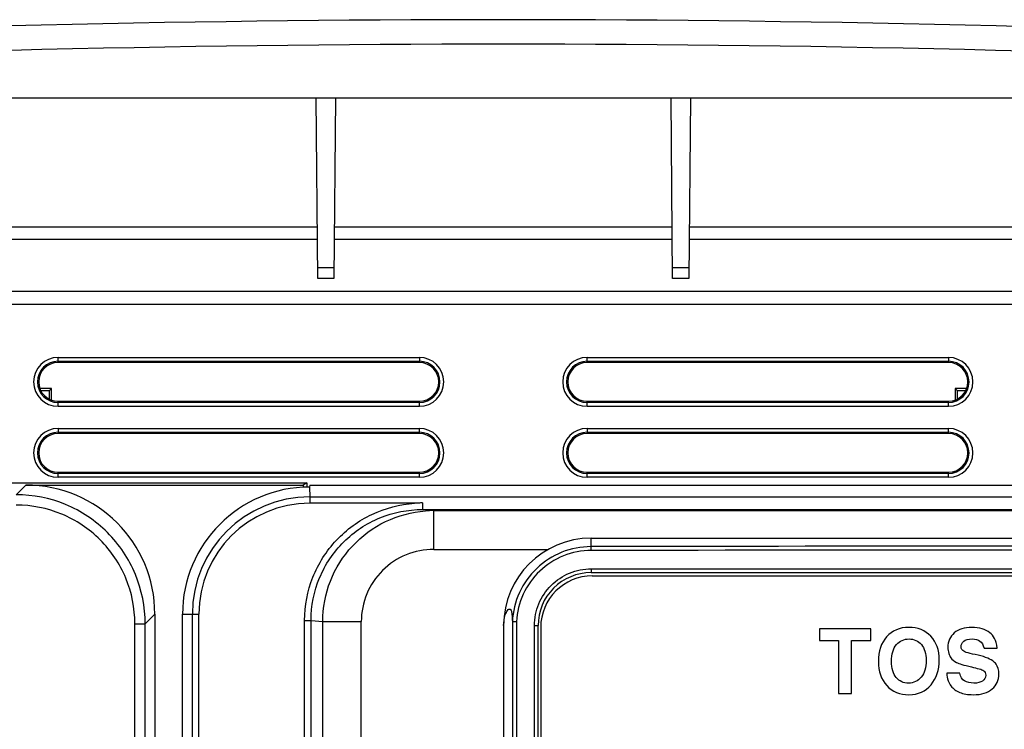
# Model space of a CAD drawing. Header units: millimetres. Extents: x 0 to 1500, y 0 to 1400.
# Tile 35 of 60: x 532 to 609, y 998 to 1053. Entities that reach past the tile are written whole.
import ezdxf

# ---------------------------------------------------------------- set-up
doc = ezdxf.new("R2010")
doc.units = ezdxf.units.MM
doc.header["$LTSCALE"] = 91.259259
doc.layers.add('00_COMPONENTS', color=7, linetype='CONTINUOUS')

msp = doc.modelspace()

# ---------------------------------------------------------------- linework, layer by layer
at = {"layer": '00_COMPONENTS', "color": 7, "linetype": 'CONTINUOUS'}
for p, q in [((493.893, 1046.583), (645.851, 1046.583)), ((555.494, 1032.583), (555.372, 1046.583)), ((556.872, 1046.583), (556.75, 1032.583)), ((582.994, 1032.583), (582.872, 1046.583)), ((584.372, 1046.583), (584.25, 1032.583)), ((514.872, 1036.583), (555.459, 1036.583)), ((556.785, 1036.583), (582.959, 1036.583)), ((584.285, 1036.583), (624.872, 1036.583)), ((556.75, 1032.583), (555.494, 1032.583)), ((584.25, 1032.583), (582.994, 1032.583)), ((646.185, 1031.583), (493.559, 1031.583)), ((563.372, 1026.083), (535.372, 1026.083)), ((604.372, 1026.083), (576.372, 1026.083)), ((534.854, 1024.065), (533.968, 1024.065)), ((534.854, 1024.065), (534.706, 1023.917)), ((534.854, 1023.179), (534.854, 1024.065)), ((604.889, 1024.065), (604.889, 1023.179)), ((604.889, 1024.065), (605.038, 1023.917)), ((605.778, 1024.065), (604.889, 1024.065)), ((534.039, 1023.906), (534.706, 1023.917)), ((534.706, 1023.241), (534.706, 1023.917)), ((605.038, 1023.917), (605.038, 1023.239)), ((605.038, 1023.917), (605.705, 1023.906)), ((535.372, 1023.083), (563.372, 1023.083)), ((576.372, 1023.083), (604.372, 1023.083)), ((563.372, 1020.583), (535.372, 1020.583)), ((604.372, 1020.583), (576.372, 1020.583)), ((535.372, 1017.583), (563.372, 1017.583)), ((576.372, 1017.583), (604.372, 1017.583)), ((495.838, 1016.756), (554.661, 1016.756)), ((532.886, 1016.583), (554.372, 1016.583)), ((554.661, 1016.756), (554.372, 1016.583)), ((554.372, 1016.583), (554.372, 1016.436)), ((554.661, 1016.756), (554.661, 1016.436)), ((554.879, 1016.583), (554.854, 1016.436)), ((554.879, 1016.583), (665.328, 1016.583)), ((554.872, 1015.696), (554.872, 1015.196)), ((554.872, 1015.675), (664.872, 1015.675)), ((563.61, 1014.696), (663.133, 1014.696)), ((564.488, 1014.609), (662.256, 1014.609)), ((576.672, 1012.474), (643.072, 1012.474)), ((576.672, 1009.803), (643.072, 1009.803)), ((576.772, 1009.553), (642.972, 1009.553)), ((542.872, 1006.597), (542.872, 898.083)), ((545.019, 868.23), (545.019, 1006.583)), ((569.901, 1005.703), (569.901, 944.538)), ((570.577, 1006.018), (570.577, 892.988)), ((572.572, 893.303), (572.572, 1005.703)), ((572.772, 1005.553), (572.772, 893.453)), ((594.373, 1005.453), (594.373, 1004.557)), ((598.344, 1005.453), (594.373, 1005.453)), ((598.344, 1004.557), (598.344, 1005.453)), ((594.373, 1004.557), (595.849, 1004.557)), ((595.849, 1004.557), (595.849, 1000.453)), ((596.868, 1000.453), (596.868, 1004.557)), ((596.868, 1004.557), (598.344, 1004.557)), ((607.126, 1003.946), (608.144, 1003.946)), ((605.252, 1002.014), (604.234, 1002.014)), ((595.849, 1000.453), (596.868, 1000.453))]:
    msp.add_line(p, q, dxfattribs=at)
at = {"layer": '00_COMPONENTS', "color": 9, "linetype": 'CONTINUOUS'}
for p, q in [((514.872, 1035.635), (555.467, 1035.635)), ((556.776, 1035.635), (582.967, 1035.635)), ((584.276, 1035.635), (624.872, 1035.635)), ((556.757, 1033.42), (555.487, 1033.42)), ((584.257, 1033.42), (582.987, 1033.42)), ((643.181, 1030.583), (496.563, 1030.583)), ((535.372, 1026.083), (535.372, 1026.477)), ((535.372, 1026.477), (563.372, 1026.477)), ((563.372, 1026.477), (563.372, 1026.083)), ((576.372, 1026.083), (576.372, 1026.477)), ((576.372, 1026.477), (604.372, 1026.477)), ((604.372, 1026.477), (604.372, 1026.083)), ((535.372, 1026.178), (563.372, 1026.178)), ((576.372, 1026.178), (604.372, 1026.178)), ((535.372, 1022.688), (535.372, 1023.083)), ((563.372, 1022.988), (535.372, 1022.988)), ((563.372, 1022.688), (535.372, 1022.688)), ((563.372, 1022.688), (563.372, 1023.083)), ((576.372, 1022.688), (576.372, 1023.083)), ((604.372, 1022.988), (576.372, 1022.988)), ((604.372, 1022.688), (576.372, 1022.688)), ((604.372, 1022.688), (604.372, 1023.083)), ((535.372, 1020.977), (535.372, 1020.583)), ((535.372, 1020.977), (563.372, 1020.977)), ((563.372, 1020.583), (563.372, 1020.977)), ((576.372, 1020.977), (576.372, 1020.583)), ((576.372, 1020.977), (604.372, 1020.977)), ((604.372, 1020.583), (604.372, 1020.977)), ((535.372, 1020.678), (563.372, 1020.678)), ((576.372, 1020.678), (604.372, 1020.678)), ((535.372, 1017.188), (535.372, 1017.583)), ((563.372, 1017.488), (535.372, 1017.488)), ((563.372, 1017.188), (535.372, 1017.188)), ((563.372, 1017.188), (563.372, 1017.583)), ((576.372, 1017.188), (576.372, 1017.583)), ((604.372, 1017.488), (576.372, 1017.488)), ((604.372, 1017.188), (576.372, 1017.188)), ((604.372, 1017.188), (604.372, 1017.583)), ((532.139, 1015.837), (532.886, 1016.583)), ((554.854, 1016.436), (554.872, 1015.675)), ((562.994, 1015.176), (554.872, 1015.176)), ((563.61, 1015.207), (563.61, 1014.696)), ((563.61, 1014.696), (564.488, 1014.609)), ((564.488, 1011.609), (564.488, 1014.609)), ((576.672, 1011.818), (576.672, 1012.474)), ((564.488, 1011.609), (573.364, 1011.609)), ((576.688, 1010.103), (643.055, 1010.103)), ((542.125, 1005.85), (542.872, 1006.597)), ((545.019, 1006.583), (546.279, 1006.583)), ((545.78, 878.083), (545.78, 1006.583)), ((546.279, 878.083), (546.279, 1006.583)), ((541.327, 878.02), (541.327, 1005.85)), ((541.327, 1005.85), (542.125, 1005.85)), ((542.125, 878.02), (542.125, 1005.85)), ((554.483, 989.6), (554.483, 1006.103)), ((554.483, 1006.103), (554.981, 1006.103)), ((554.981, 990.598), (554.981, 1006.103)), ((554.981, 1006.103), (555.882, 1006.013)), ((555.882, 990.958), (555.882, 1006.013)), ((555.882, 1006.013), (558.871, 1006.013)), ((558.871, 990.538), (558.871, 1006.013)), ((570.896, 1006.009), (570.896, 892.997)), ((572.291, 893.303), (572.291, 1005.703)), ((572.291, 1005.703), (572.572, 1005.703))]:
    msp.add_line(p, q, dxfattribs=at)
at = {"layer": '00_COMPONENTS', "color": 7, "linetype": 'CONTINUOUS'}
for centre, radius, start, end in [((569.872, -448.858), 1501.5, 87.085219, 92.914781), ((535.372, 1024.583), 1.5, 90, 270), ((563.372, 1024.583), 1.5, 270, 90), ((576.372, 1024.583), 1.5, 90, 270), ((604.372, 1024.583), 1.5, 270, 90), ((535.372, 1019.083), 1.5, 90, 270), ((563.372, 1019.083), 1.5, 270, 90), ((576.372, 1019.083), 1.5, 90, 270), ((604.372, 1019.083), 1.5, 270, 90), ((554.872, 1006.583), 9.853, 90.10149, 180), ((576.672, 1005.703), 6.771, 90, 180), ((576.672, 1005.703), 4.1, 89.99307, 180), ((576.772, 1005.553), 4, 90, 180)]:
    msp.add_arc(centre, radius, start, end, dxfattribs=at)
at = {"layer": '00_COMPONENTS', "color": 9, "linetype": 'CONTINUOUS'}
for centre, radius, start, end in [((569.872, -448.764), 1499.511, 87.08524, 92.91476), ((535.372, 1024.583), 1.894, 90.00006, 269.99994), ((563.372, 1024.583), 1.894, 270.00014, 89.99986), ((576.372, 1024.583), 1.894, 90.00006, 269.99994), ((604.372, 1024.583), 1.894, 270.00014, 89.99986), ((535.372, 1024.583), 1.595, 90, 270), ((563.372, 1024.583), 1.595, 270, 90), ((576.372, 1024.583), 1.595, 90, 270), ((604.372, 1024.583), 1.595, 270, 90), ((535.372, 1019.083), 1.894, 90.00014, 269.99986), ((563.372, 1019.083), 1.894, 270.00006, 89.99994), ((576.372, 1019.083), 1.894, 90.00014, 269.99986), ((604.372, 1019.083), 1.894, 270.00006, 89.99994), ((535.372, 1019.083), 1.595, 90, 270), ((563.372, 1019.083), 1.595, 270, 90), ((576.372, 1019.083), 1.595, 90, 270), ((604.372, 1019.083), 1.595, 270, 90), ((554.872, 1006.583), 9.092, 90, 180), ((554.872, 1006.583), 8.593, 90, 180), ((564.492, 1005.994), 8.614, 90.02526, 94.31131), ((609.872, -16162.104), 17173.954, 89.8892389, 90.1107611), ((609.872, -16145.354), 17156.904, 89.8891834, 90.1108166)]:
    msp.add_arc(centre, radius, start, end, dxfattribs=at)
at = {"layer": '00_COMPONENTS', "color": 7, "linetype": 'CONTINUOUS'}
msp.add_ellipse((532.858, 1006.569), major_axis=(7.09, 7.09), ratio=0.997265, start_param=-0.784029, end_param=0.784029, dxfattribs=at)
at = {"layer": '00_COMPONENTS', "color": 9, "linetype": 'CONTINUOUS'}
for points, knots in [([(542.125, 1005.85), (542.125, 1007.149), (541.606, 1009.775), (539.384, 1013.095), (536.064, 1015.317), (533.438, 1015.836), (532.139, 1015.837)], [0, 0, 0, 0, 0.250009, 0.5, 0.749992, 1, 1, 1, 1]), ([(541.327, 1005.85), (541.327, 1007.045), (540.849, 1009.462), (538.806, 1012.517), (535.751, 1014.561), (533.334, 1015.037), (532.139, 1015.038)], [0, 0, 0, 0, 0.250007, 0.5, 0.749994, 1, 1, 1, 1]), ([(554.483, 1006.103), (554.483, 1007.237), (554.918, 1009.529), (556.79, 1012.466), (559.605, 1014.516), (561.862, 1015.098), (562.994, 1015.176)], [0, 0, 0, 0, 0.249986, 0.499981, 0.749987, 1, 1, 1, 1]), ([(554.981, 1006.103), (554.981, 1007.223), (555.431, 1009.488), (557.357, 1012.345), (560.226, 1014.252), (562.49, 1014.696), (563.61, 1014.696)], [0, 0, 0, 0, 0.249984, 0.499977, 0.749983, 1, 1, 1, 1]), ([(555.882, 1006.013), (555.883, 1007.079), (556.289, 1009.232), (558.034, 1011.998), (560.665, 1013.94), (562.781, 1014.504), (563.844, 1014.585)], [0, 0, 0, 0, 0.250038, 0.500038, 0.750011, 1, 1, 1, 1]), ([(576.688, 1011.518), (576.688, 1011.556), (576.687, 1011.624), (576.687, 1011.719), (576.676, 1011.775), (576.679, 1011.813), (576.672, 1011.818)], [0, 0, 0, 0, 0.373133, 0.693062, 0.911817, 1, 1, 1, 1]), ([(564.488, 1011.609), (563.758, 1011.609), (562.284, 1011.319), (560.417, 1010.077), (559.164, 1008.217), (558.871, 1006.742), (558.871, 1006.013)], [0, 0, 0, 0, 0.250019, 0.500019, 0.750008, 1, 1, 1, 1]), ([(576.688, 1011.518), (575.959, 1011.517), (574.485, 1011.232), (572.6, 1010.02), (571.294, 1008.198), (570.935, 1006.739), (570.896, 1006.009)], [0, 0, 0, 0, 0.249846, 0.499747, 0.7498, 1, 1, 1, 1]), ([(572.291, 1005.703), (572.291, 1006.276), (572.52, 1007.433), (573.499, 1008.895), (574.96, 1009.874), (576.117, 1010.103), (576.688, 1010.103)], [0, 0, 0, 0, 0.250194, 0.500256, 0.750164, 1, 1, 1, 1]), ([(576.688, 1010.103), (576.688, 1010.065), (576.687, 1009.996), (576.687, 1009.896), (576.675, 1009.849), (576.68, 1009.803), (576.672, 1009.803)], [0, 0, 0, 0, 0.380738, 0.704719, 0.921136, 1, 1, 1, 1])]:
    msp.add_open_spline(points, degree=3, knots=knots, dxfattribs=at)
at = {"layer": '00_COMPONENTS', "color": 7, "linetype": 'CONTINUOUS'}
for points, knots in [([(563.61, 1015.207), (563.508, 1015.207), (563.303, 1015.182), (563.097, 1015.2), (562.994, 1015.196)], [0, 0, 0, 0, 0.500001, 1, 1, 1, 1]), ([(576.672, 1011.818), (575.904, 1011.817), (574.352, 1011.517), (572.367, 1010.24), (570.992, 1008.32), (570.616, 1006.783), (570.577, 1006.015)], [0, 0, 0, 0, 0.249862, 0.499772, 0.749818, 1, 1, 1, 1]), ([(569.901, 1005.703), (569.901, 1005.982), (569.95, 1006.367), (570.126, 1006.771), (570.238, 1006.927), (570.339, 1006.985), (570.404, 1006.969), (570.463, 1006.917), (570.517, 1006.776), (570.565, 1006.468), (570.573, 1006.201), (570.577, 1006.018)], [0, 0, 0, 0, 0.342282, 0.465898, 0.53674, 0.578777, 0.596184, 0.615825, 0.673489, 0.775284, 1, 1, 1, 1]), ([(570.577, 1006.019), (570.609, 1006.021), (570.715, 1006.005), (570.822, 1006.011), (570.896, 1006.009)], [0, 0, 0, 0, 0.300214, 1, 1, 1, 1])]:
    msp.add_open_spline(points, degree=3, knots=knots, dxfattribs=at)
for points in [[(601.308, 1005.562), (600.585, 1005.562), (600.008, 1005.317), (599.581, 1004.834)], [(602.998, 1004.876), (602.557, 1005.331), (601.993, 1005.562), (601.308, 1005.562)], [(603.66, 1003.036), (603.66, 1003.807), (603.439, 1004.421), (602.998, 1004.876)], [(604.817, 1005.134), (604.488, 1004.849), (604.325, 1004.479), (604.325, 1004.017)], [(606.182, 1005.562), (605.602, 1005.562), (605.147, 1005.419), (604.817, 1005.134)], [(607.58, 1005.15), (607.248, 1005.422), (606.783, 1005.562), (606.182, 1005.562)], [(607.951, 1004.703), (607.849, 1004.879), (607.727, 1005.029), (607.58, 1005.15)], [(599.581, 1004.834), (599.152, 1004.35), (598.938, 1003.712), (598.938, 1002.917)], [(599.957, 1002.924), (599.957, 1003.498), (600.082, 1003.932), (600.339, 1004.225)], [(600.339, 1004.225), (600.595, 1004.516), (600.921, 1004.665), (601.314, 1004.665)], [(601.314, 1004.665), (601.705, 1004.665), (602.024, 1004.519), (602.27, 1004.233)], [(602.27, 1004.233), (602.516, 1003.946), (602.642, 1003.535), (602.642, 1002.999)], [(605.344, 1004.068), (605.344, 1004.231), (605.415, 1004.374), (605.557, 1004.489)], [(605.557, 1004.489), (605.7, 1004.604), (605.917, 1004.665), (606.209, 1004.665)], [(606.209, 1004.665), (606.464, 1004.665), (606.664, 1004.611), (606.813, 1004.506)], [(606.813, 1004.506), (606.963, 1004.401), (607.065, 1004.214), (607.126, 1003.946)], [(608.144, 1003.946), (608.117, 1004.275), (608.052, 1004.526), (607.951, 1004.703)], [(604.325, 1004.017), (604.325, 1003.854), (604.349, 1003.695), (604.396, 1003.545)], [(604.396, 1003.545), (604.437, 1003.416), (604.492, 1003.308), (604.559, 1003.212)], [(605.414, 1003.844), (605.367, 1003.902), (605.344, 1003.976), (605.344, 1004.068)], [(605.744, 1003.625), (605.605, 1003.671), (605.496, 1003.742), (605.414, 1003.844)], [(606.433, 1003.451), (606.165, 1003.505), (605.934, 1003.562), (605.744, 1003.625)], [(607.8, 1002.973), (607.53, 1003.165), (607.071, 1003.325), (606.433, 1003.451)], [(598.938, 1002.917), (598.938, 1002.15), (599.156, 1001.529), (599.589, 1001.056)], [(600.327, 1001.675), (600.079, 1001.963), (599.957, 1002.381), (599.957, 1002.924)], [(602.642, 1002.999), (602.642, 1002.445), (602.513, 1002.014), (602.26, 1001.706)], [(603.022, 1001.122), (603.446, 1001.638), (603.66, 1002.276), (603.66, 1003.036)], [(604.559, 1003.212), (604.658, 1003.073), (604.801, 1002.955), (604.987, 1002.852)], [(604.987, 1002.852), (605.171, 1002.751), (605.561, 1002.636), (606.151, 1002.499)], [(608.06, 1002.722), (607.991, 1002.815), (607.903, 1002.9), (607.8, 1002.973)], [(608.28, 1001.953), (608.28, 1002.272), (608.205, 1002.527), (608.06, 1002.722)], [(604.234, 1002.014), (604.274, 1001.573), (604.383, 1001.24), (604.558, 1001.022)], [(605.621, 1001.409), (605.435, 1001.519), (605.313, 1001.722), (605.252, 1002.014)], [(606.151, 1002.499), (606.352, 1002.452), (606.555, 1002.401), (606.762, 1002.348)], [(606.762, 1002.348), (606.912, 1002.31), (607.027, 1002.262), (607.101, 1002.207)], [(607.261, 1001.848), (607.261, 1001.658), (607.18, 1001.512), (607.02, 1001.404)], [(607.101, 1002.207), (607.207, 1002.126), (607.261, 1002.008), (607.261, 1001.848)], [(607.767, 1000.792), (608.107, 1001.088), (608.28, 1001.475), (608.28, 1001.953)], [(599.589, 1001.056), (600.025, 1000.582), (600.598, 1000.348), (601.311, 1000.348)], [(601.277, 1001.244), (600.89, 1001.244), (600.574, 1001.386), (600.327, 1001.675)], [(602.26, 1001.706), (602.007, 1001.397), (601.678, 1001.244), (601.277, 1001.244)], [(601.311, 1000.348), (602.027, 1000.348), (602.598, 1000.606), (603.022, 1001.122)], [(606.345, 1001.244), (606.05, 1001.244), (605.809, 1001.298), (605.621, 1001.409)], [(607.02, 1001.404), (606.858, 1001.295), (606.634, 1001.244), (606.345, 1001.244)], [(604.558, 1001.022), (604.733, 1000.803), (604.96, 1000.636), (605.242, 1000.521)], [(605.242, 1000.521), (605.524, 1000.405), (605.877, 1000.348), (606.297, 1000.348)], [(606.297, 1000.348), (606.936, 1000.348), (607.424, 1000.494), (607.767, 1000.792)]]:
    msp.add_open_spline(points, degree=3, dxfattribs=at)

doc.saveas('drawing.dxf')
